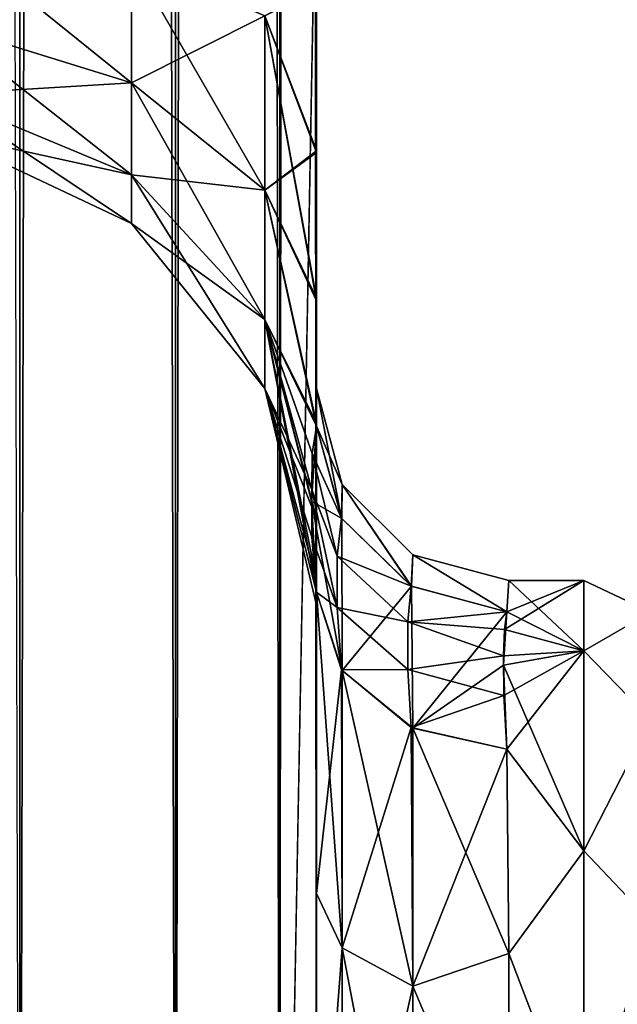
# Model space of a CAD drawing. Extents: x -23 to 470, y -1800 to 0.
# Tile 16 of 198: x 28 to 43, y -1759 to -1733. Entities that reach past the tile are written whole.
import ezdxf

# ---------------------------------------------------------------- set-up
doc = ezdxf.new("R2010")
doc.units = 0
doc.header["$LTSCALE"] = 66.825
for name, color, linetype in [('585', 7, 'CONTINUOUS'), ('589', 7, 'CONTINUOUS'), ('595', 7, 'CONTINUOUS'), ('599', 7, 'CONTINUOUS'), ('623', 7, 'CONTINUOUS'), ('624', 7, 'CONTINUOUS'), ('631', 7, 'CONTINUOUS'), ('632', 7, 'CONTINUOUS'), ('633', 7, 'CONTINUOUS'), ('634', 7, 'CONTINUOUS'), ('639', 7, 'CONTINUOUS'), ('640', 7, 'CONTINUOUS')]:
    doc.layers.add(name, color=color, linetype=linetype)

msp = doc.modelspace()

# ---------------------------------------------------------------- linework, layer by layer
at = {"layer": '585', "linetype": 'CONTINUOUS'}
for points in [[(35.55, -1732.609, 0.489), (35.55, -1742.999, 0), (35.55, -1728.15), (35.55, -1732.609, 0.489)], [(35.55, -1728.15), (35.55, -1742.999, 0), (35.55, -1732.606, -0.488), (35.55, -1728.15)], [(35.55, -1780, 41), (35.55, -1782.865, 40.431), (35.55, -1728.15, 41), (35.55, -1780, 41)], [(35.55, -1728.15, 41), (35.55, -1782.865, 40.431), (35.55, -1732.578, 40.518), (35.55, -1728.15, 41)], [(35.55, -1728.15, -41), (35.55, -1732.582, -40.517), (35.55, -1780, -41), (35.55, -1728.15, -41)], [(35.55, -1782.865, 40.431), (35.55, -1783.734, 40), (35.55, -1732.578, 40.518), (35.55, -1782.865, 40.431)], [(35.55, -1732.578, 40.518), (35.55, -1783.734, 40), (35.55, -1736.807, 39.076), (35.55, -1732.578, 40.518)], [(35.55, -1732.582, -40.517), (35.55, -1736.812, -39.073), (35.55, -1782.865, -40.431), (35.55, -1732.582, -40.517)], [(35.55, -1780, -41), (35.55, -1732.582, -40.517), (35.55, -1782.865, -40.431), (35.55, -1780, -41)], [(35.55, -1732.606, -0.488), (35.55, -1742.999, 0), (35.55, -1736.86, -1.949), (35.55, -1732.606, -0.488)], [(35.55, -1736.863, 1.951), (35.55, -1742.999, 0), (35.55, -1732.609, 0.489), (35.55, -1736.863, 1.951)], [(35.55, -1785.305, 38.801), (35.55, -1786.5, 37.234), (35.55, -1736.807, 39.076), (35.55, -1785.305, 38.801)], [(35.55, -1736.807, 39.076), (35.55, -1786.5, 37.234), (35.55, -1740.654, 36.743), (35.55, -1736.807, 39.076)], [(35.55, -1783.734, 40), (35.55, -1785.305, 38.801), (35.55, -1736.807, 39.076), (35.55, -1783.734, 40)], [(35.55, -1736.812, -39.073), (35.55, -1740.659, -36.739), (35.55, -1785.305, -38.801), (35.55, -1736.812, -39.073)], [(35.55, -1782.865, -40.431), (35.55, -1736.812, -39.073), (35.55, -1783.734, -40), (35.55, -1782.865, -40.431)], [(35.55, -1783.734, -40), (35.55, -1736.812, -39.073), (35.55, -1785.305, -38.801), (35.55, -1783.734, -40)], [(35.55, -1736.86, -1.949), (35.55, -1742.999, 0), (35.55, -1740.715, -4.303), (35.55, -1736.86, -1.949)], [(35.55, -1740.718, 4.305), (35.55, -1742.999, 0), (35.55, -1736.863, 1.951), (35.55, -1740.718, 4.305)], [(35.55, -1786.5, 37.234), (35.55, -1786.933, 36.36), (35.55, -1740.654, 36.743), (35.55, -1786.5, 37.234)], [(35.55, -1740.654, 36.743), (35.55, -1786.933, 36.36), (35.55, -1743.902, 33.619), (35.55, -1740.654, 36.743)], [(35.55, -1740.659, -36.739), (35.55, -1743.907, -33.614), (35.55, -1786.933, -36.36), (35.55, -1740.659, -36.739)], [(35.55, -1785.305, -38.801), (35.55, -1740.659, -36.739), (35.55, -1786.5, -37.234), (35.55, -1785.305, -38.801)], [(35.55, -1786.5, -37.234), (35.55, -1740.659, -36.739), (35.55, -1786.933, -36.36), (35.55, -1786.5, -37.234)], [(35.55, -1742.999, 0), (35.55, -1743.98, -7.473), (35.55, -1740.715, -4.303), (35.55, -1742.999, 0)], [(35.55, -1743.98, 7.474), (35.55, -1742.999, 0), (35.55, -1740.718, 4.305), (35.55, -1743.98, 7.474)], [(35.55, -1786.933, 36.36), (35.55, -1787.5, 33.5), (35.55, -1743.902, 33.619), (35.55, -1786.933, 36.36)], [(35.55, -1743.902, 33.619), (35.55, -1787.5, 33.5), (35.55, -1746.388, 29.857), (35.55, -1743.902, 33.619)], [(35.55, -1743.907, -33.614), (35.55, -1746.391, -29.85), (35.55, -1787.5, -33.5), (35.55, -1743.907, -33.614)], [(35.55, -1786.933, -36.36), (35.55, -1743.907, -33.614), (35.55, -1787.5, -33.5), (35.55, -1786.933, -36.36)], [(35.55, -1746.388, 29.857), (35.55, -1787.5, 33.5), (35.55, -1777.301, 28.507), (35.55, -1746.388, 29.857)], [(35.55, -1747.986, 25.66), (35.55, -1746.388, 29.857), (35.55, -1766.309, 28.436), (35.55, -1747.986, 25.66)], [(35.55, -1766.309, 28.436), (35.55, -1746.388, 29.857), (35.55, -1777.301, 28.507), (35.55, -1766.309, 28.436)], [(35.55, -1746.391, -29.85), (35.55, -1747.989, -25.651), (35.55, -1766.309, -28.436), (35.55, -1746.391, -29.85)], [(35.55, -1787.5, -33.5), (35.55, -1746.391, -29.85), (35.55, -1777.301, -28.507), (35.55, -1787.5, -33.5)], [(35.55, -1777.301, -28.507), (35.55, -1746.391, -29.85), (35.55, -1766.309, -28.436), (35.55, -1777.301, -28.507)], [(35.55, -1748.636, 21.226), (35.55, -1747.986, 25.66), (35.55, -1756.145, 24.276), (35.55, -1748.636, 21.226)], [(35.55, -1756.145, 24.276), (35.55, -1747.986, 25.66), (35.55, -1766.309, 28.436), (35.55, -1756.145, 24.276)], [(35.55, -1747.989, -25.651), (35.55, -1748.636, -21.217), (35.55, -1756.146, -24.276), (35.55, -1747.989, -25.651)], [(35.55, -1766.309, -28.436), (35.55, -1747.989, -25.651), (35.55, -1756.146, -24.276), (35.55, -1766.309, -28.436)], [(35.55, -1748.636, -21.217), (35.55, -1748.297, -16.708), (35.55, -1756.146, -24.276), (35.55, -1748.636, -21.217)], [(35.55, -1748.298, 16.71), (35.55, -1748.636, 21.226), (35.55, -1756.145, 24.276), (35.55, -1748.298, 16.71)]]:
    msp.add_3dface(points, dxfattribs=at)
at = {"layer": '589', "linetype": 'CONTINUOUS'}
for points in [[(42.5, -1749.827, 9.184), (42.5, -1748, 0), (40.438, -1749.269, 7.699), (42.5, -1749.827, 9.184)], [(40.438, -1749.269, 7.699), (42.5, -1748, 0), (40.5, -1748.811, 6.186), (40.438, -1749.269, 7.699)], [(40.556, -1748, 0), (42.5, -1749.827, -9.184), (40.5, -1748.811, -6.186), (40.556, -1748, 0)], [(40.5, -1748.811, 6.186), (42.5, -1748, 0), (40.556, -1748, 0), (40.5, -1748.811, 6.186)], [(42.5, -1748, 0), (42.5, -1749.827, -9.184), (40.556, -1748, 0), (42.5, -1748, 0)], [(40.5, -1748.811, -6.186), (42.5, -1749.827, -9.184), (40.416, -1750.196, -10.029), (40.5, -1748.811, -6.186)], [(40.418, -1749.956, 9.491), (42.5, -1749.827, 9.184), (40.438, -1749.269, 7.699), (40.418, -1749.956, 9.491)], [(42.5, -1749.827, -9.184), (42.5, -1755.029, -16.971), (40.416, -1750.196, -10.029), (42.5, -1749.827, -9.184)], [(40.425, -1750.99, 11.601), (42.5, -1749.827, 9.184), (40.418, -1749.956, 9.491), (40.425, -1750.99, 11.601)], [(40.5, -1752.383, 13.826), (42.5, -1749.827, 9.184), (40.425, -1750.99, 11.601), (40.5, -1752.383, 13.826)], [(42.5, -1755.029, 16.971), (42.5, -1749.827, 9.184), (40.5, -1752.383, 13.826), (42.5, -1755.029, 16.971)], [(40.416, -1750.196, -10.029), (42.5, -1755.029, -16.971), (40.5, -1752.383, -13.826), (40.416, -1750.196, -10.029)], [(40.5, -1752.383, -13.826), (42.5, -1755.029, -16.971), (40.554, -1757.703, -19.277), (40.5, -1752.383, -13.826)], [(40.554, -1757.703, 19.277), (42.5, -1755.029, 16.971), (40.5, -1752.383, 13.826), (40.554, -1757.703, 19.277)], [(42.5, -1755.029, -16.971), (42.5, -1762.816, -22.173), (40.554, -1757.703, -19.277), (42.5, -1755.029, -16.971)], [(42.5, -1762.816, 22.173), (42.5, -1755.029, 16.971), (40.554, -1757.703, 19.277), (42.5, -1762.816, 22.173)], [(40.554, -1757.703, -19.277), (42.5, -1762.816, -22.173), (40.55, -1764.471, -22.789), (40.554, -1757.703, -19.277)], [(40.55, -1764.471, 22.789), (42.5, -1762.816, 22.173), (40.554, -1757.703, 19.277), (40.55, -1764.471, 22.789)]]:
    msp.add_3dface(points, dxfattribs=at)
at = {"layer": '595', "linetype": 'CONTINUOUS'}
for points in [[(27.834, -1780, -52.548), (23.05, -1780, -53.5), (27.834, -20, -52.548), (27.834, -1780, -52.548)], [(31.889, -1780, -49.839), (27.834, -1780, -52.548), (31.889, -20, -49.839), (31.889, -1780, -49.839)], [(31.889, -20, -49.839), (27.834, -1780, -52.548), (27.834, -20, -52.548), (31.889, -20, -49.839)], [(34.598, -1780, -45.784), (31.889, -1780, -49.839), (34.598, -20, -45.784), (34.598, -1780, -45.784)], [(34.598, -20, -45.784), (31.889, -1780, -49.839), (31.889, -20, -49.839), (34.598, -20, -45.784)], [(35.55, -20, -41), (35.55, -71.85, -41), (34.598, -1780, -45.784), (35.55, -20, -41)], [(35.55, -20, -41), (34.598, -1780, -45.784), (34.598, -20, -45.784), (35.55, -20, -41)], [(35.55, -71.85, -41), (35.55, -1728.15, -41), (34.598, -1780, -45.784), (35.55, -71.85, -41)], [(35.55, -1728.15, -41), (35.55, -1780, -41), (34.598, -1780, -45.784), (35.55, -1728.15, -41)]]:
    msp.add_3dface(points, dxfattribs=at)
at = {"layer": '599', "linetype": 'CONTINUOUS'}
for points in [[(23.05, -20, 53.5), (27.834, -1780, 52.548), (27.834, -20, 52.548), (23.05, -20, 53.5)], [(27.834, -1780, 52.548), (31.889, -1780, 49.839), (27.834, -20, 52.548), (27.834, -1780, 52.548)], [(27.834, -20, 52.548), (31.889, -1780, 49.839), (31.889, -20, 49.839), (27.834, -20, 52.548)], [(31.889, -1780, 49.839), (34.598, -1780, 45.784), (31.889, -20, 49.839), (31.889, -1780, 49.839)], [(31.889, -20, 49.839), (34.598, -1780, 45.784), (34.598, -20, 45.784), (31.889, -20, 49.839)], [(35.55, -1780, 41), (35.55, -1728.15, 41), (34.598, -20, 45.784), (35.55, -1780, 41)], [(34.598, -1780, 45.784), (35.55, -1780, 41), (34.598, -20, 45.784), (34.598, -1780, 45.784)]]:
    msp.add_3dface(points, dxfattribs=at)
at = {"layer": '623', "linetype": 'CONTINUOUS'}
for points in [[(25.721, -1730.992, 12.69), (25.721, -1733.492, 14.133), (30.739, -1731.818, 10.423), (25.721, -1730.992, 12.69)], [(25.721, -1733.492, 26.867), (25.721, -1730.992, 28.31), (30.739, -1735.043, 28.715), (25.721, -1733.492, 26.867)], [(25.721, -1730.992, 28.31), (30.739, -1731.818, 30.577), (30.739, -1735.043, 28.715), (25.721, -1730.992, 28.31)], [(25.721, -1733.492, 14.133), (30.739, -1735.043, 12.285), (30.739, -1731.818, 10.423), (25.721, -1733.492, 14.133)], [(34.212, -1733.306, 34.667), (34.212, -1737.841, 32.049), (30.739, -1731.818, 30.577), (34.212, -1733.306, 34.667)], [(30.739, -1731.818, 30.577), (34.212, -1737.841, 32.049), (30.739, -1735.043, 28.715), (30.739, -1731.818, 30.577)], [(30.739, -1735.043, 12.285), (34.212, -1733.306, 6.333), (30.739, -1731.818, 10.423), (30.739, -1735.043, 12.285)], [(35.55, -1732.578, 40.518), (35.55, -1736.807, 39.076), (34.212, -1733.306, 34.667), (35.55, -1732.578, 40.518)], [(35.55, -1736.863, 1.951), (35.55, -1732.609, 0.489), (34.212, -1733.306, 6.333), (35.55, -1736.863, 1.951)], [(34.212, -1737.841, 8.951), (34.212, -1733.306, 6.333), (30.739, -1735.043, 12.285), (34.212, -1737.841, 8.951)], [(34.212, -1737.841, 8.951), (35.55, -1736.863, 1.951), (34.212, -1733.306, 6.333), (34.212, -1737.841, 8.951)], [(35.55, -1736.807, 39.076), (35.55, -1740.654, 36.743), (34.212, -1733.306, 34.667), (35.55, -1736.807, 39.076)], [(34.212, -1733.306, 34.667), (35.55, -1740.654, 36.743), (34.212, -1737.841, 32.049), (34.212, -1733.306, 34.667)], [(25.721, -1733.492, 14.133), (25.721, -1735.347, 16.345), (30.739, -1735.043, 12.285), (25.721, -1733.492, 14.133)], [(25.721, -1735.347, 24.655), (25.721, -1733.492, 26.867), (30.739, -1737.437, 25.862), (25.721, -1735.347, 24.655)], [(25.721, -1733.492, 26.867), (30.739, -1735.043, 28.715), (30.739, -1737.437, 25.862), (25.721, -1733.492, 26.867)], [(25.721, -1735.347, 16.345), (30.739, -1737.437, 15.138), (30.739, -1735.043, 12.285), (25.721, -1735.347, 16.345)], [(34.212, -1737.841, 32.049), (34.212, -1741.207, 28.038), (30.739, -1735.043, 28.715), (34.212, -1737.841, 32.049)], [(30.739, -1735.043, 28.715), (34.212, -1741.207, 28.038), (30.739, -1737.437, 25.862), (30.739, -1735.043, 28.715)], [(30.739, -1737.437, 15.138), (34.212, -1737.841, 8.951), (30.739, -1735.043, 12.285), (30.739, -1737.437, 15.138)], [(25.721, -1735.347, 16.345), (25.721, -1736.335, 19.057), (30.739, -1737.437, 15.138), (25.721, -1735.347, 16.345)], [(25.721, -1736.335, 21.943), (25.721, -1735.347, 24.655), (30.739, -1738.711, 22.362), (25.721, -1736.335, 21.943)], [(25.721, -1735.347, 24.655), (30.739, -1737.437, 25.862), (30.739, -1738.711, 22.362), (25.721, -1735.347, 24.655)], [(25.721, -1736.335, 19.057), (25.721, -1736.335, 21.943), (30.739, -1738.711, 18.638), (25.721, -1736.335, 19.057)], [(25.721, -1736.335, 19.057), (30.739, -1738.711, 18.638), (30.739, -1737.437, 15.138), (25.721, -1736.335, 19.057)], [(25.721, -1736.335, 21.943), (30.739, -1738.711, 22.362), (30.739, -1738.711, 18.638), (25.721, -1736.335, 21.943)], [(35.55, -1740.718, 4.305), (35.55, -1736.863, 1.951), (34.212, -1737.841, 8.951), (35.55, -1740.718, 4.305)], [(34.212, -1741.207, 28.038), (34.212, -1742.997, 23.118), (30.739, -1737.437, 25.862), (34.212, -1741.207, 28.038)], [(30.739, -1737.437, 25.862), (34.212, -1742.997, 23.118), (30.739, -1738.711, 22.362), (30.739, -1737.437, 25.862)], [(34.212, -1741.207, 12.962), (34.212, -1737.841, 8.951), (30.739, -1737.437, 15.138), (34.212, -1741.207, 12.962)], [(30.739, -1738.711, 18.638), (34.212, -1741.207, 12.962), (30.739, -1737.437, 15.138), (30.739, -1738.711, 18.638)], [(35.55, -1743.98, 7.474), (35.55, -1740.718, 4.305), (34.212, -1737.841, 8.951), (35.55, -1743.98, 7.474)], [(34.212, -1741.207, 12.962), (35.55, -1743.98, 7.474), (34.212, -1737.841, 8.951), (34.212, -1741.207, 12.962)], [(35.55, -1740.654, 36.743), (35.55, -1743.902, 33.619), (34.212, -1737.841, 32.049), (35.55, -1740.654, 36.743)], [(34.212, -1737.841, 32.049), (35.55, -1743.902, 33.619), (34.212, -1741.207, 28.038), (34.212, -1737.841, 32.049)], [(34.212, -1742.997, 23.118), (34.212, -1742.997, 17.882), (30.739, -1738.711, 22.362), (34.212, -1742.997, 23.118)], [(34.212, -1742.997, 17.882), (34.212, -1741.207, 12.962), (30.739, -1738.711, 18.638), (34.212, -1742.997, 17.882)], [(30.739, -1738.711, 22.362), (34.212, -1742.997, 17.882), (30.739, -1738.711, 18.638), (30.739, -1738.711, 22.362)], [(35.441, -1744.692, 9.196), (35.55, -1743.98, 7.474), (34.212, -1741.207, 12.962), (35.441, -1744.692, 9.196)], [(35.55, -1743.902, 33.619), (35.55, -1746.388, 29.857), (34.212, -1741.207, 28.038), (35.55, -1743.902, 33.619)], [(35.55, -1746.388, 29.857), (35.55, -1747.986, 25.66), (34.212, -1741.207, 28.038), (35.55, -1746.388, 29.857)], [(34.212, -1741.207, 28.038), (35.55, -1747.986, 25.66), (34.212, -1742.997, 23.118), (34.212, -1741.207, 28.038)], [(35.427, -1745.632, 11.327), (35.441, -1744.692, 9.196), (34.212, -1741.207, 12.962), (35.427, -1745.632, 11.327)], [(34.212, -1742.997, 17.882), (35.427, -1745.632, 11.327), (34.212, -1741.207, 12.962), (34.212, -1742.997, 17.882)], [(35.55, -1747.986, 25.66), (35.55, -1748.636, 21.226), (34.212, -1742.997, 23.118), (35.55, -1747.986, 25.66)], [(35.55, -1748.636, 21.226), (35.55, -1748.298, 16.71), (34.212, -1742.997, 17.882), (35.55, -1748.636, 21.226)], [(34.212, -1742.997, 23.118), (35.55, -1748.636, 21.226), (34.212, -1742.997, 17.882), (34.212, -1742.997, 23.118)], [(35.55, -1748.298, 16.71), (35.432, -1746.866, 13.93), (34.212, -1742.997, 17.882), (35.55, -1748.298, 16.71)], [(35.432, -1746.866, 13.93), (35.427, -1745.632, 11.327), (34.212, -1742.997, 17.882), (35.432, -1746.866, 13.93)]]:
    msp.add_3dface(points, dxfattribs=at)
at = {"layer": '624', "linetype": 'CONTINUOUS'}
for points in [[(25.721, -1730.992, -28.31), (25.721, -1733.492, -26.867), (30.739, -1731.818, -30.577), (25.721, -1730.992, -28.31)], [(25.721, -1733.492, -14.133), (25.721, -1730.992, -12.69), (30.739, -1735.043, -12.285), (25.721, -1733.492, -14.133)], [(25.721, -1730.992, -12.69), (30.739, -1731.818, -10.423), (30.739, -1735.043, -12.285), (25.721, -1730.992, -12.69)], [(25.721, -1733.492, -26.867), (30.739, -1735.043, -28.715), (30.739, -1731.818, -30.577), (25.721, -1733.492, -26.867)], [(34.212, -1733.306, -6.333), (34.212, -1737.841, -8.951), (30.739, -1731.818, -10.423), (34.212, -1733.306, -6.333)], [(30.739, -1731.818, -10.423), (34.212, -1737.841, -8.951), (30.739, -1735.043, -12.285), (30.739, -1731.818, -10.423)], [(30.739, -1735.043, -28.715), (34.212, -1733.306, -34.667), (30.739, -1731.818, -30.577), (30.739, -1735.043, -28.715)], [(35.55, -1736.812, -39.073), (35.55, -1732.582, -40.517), (34.212, -1733.306, -34.667), (35.55, -1736.812, -39.073)], [(35.55, -1732.606, -0.488), (35.55, -1736.86, -1.949), (34.212, -1733.306, -6.333), (35.55, -1732.606, -0.488)], [(34.212, -1737.841, -32.049), (34.212, -1733.306, -34.667), (30.739, -1735.043, -28.715), (34.212, -1737.841, -32.049)], [(35.55, -1736.86, -1.949), (35.55, -1740.715, -4.303), (34.212, -1733.306, -6.333), (35.55, -1736.86, -1.949)], [(34.212, -1733.306, -6.333), (35.55, -1740.715, -4.303), (34.212, -1737.841, -8.951), (34.212, -1733.306, -6.333)], [(34.212, -1737.841, -32.049), (35.55, -1736.812, -39.073), (34.212, -1733.306, -34.667), (34.212, -1737.841, -32.049)], [(25.721, -1733.492, -26.867), (25.721, -1735.347, -24.655), (30.739, -1735.043, -28.715), (25.721, -1733.492, -26.867)], [(25.721, -1735.347, -16.345), (25.721, -1733.492, -14.133), (30.739, -1737.437, -15.138), (25.721, -1735.347, -16.345)], [(25.721, -1733.492, -14.133), (30.739, -1735.043, -12.285), (30.739, -1737.437, -15.138), (25.721, -1733.492, -14.133)], [(25.721, -1735.347, -24.655), (30.739, -1737.437, -25.862), (30.739, -1735.043, -28.715), (25.721, -1735.347, -24.655)], [(34.212, -1737.841, -8.951), (34.212, -1741.207, -12.962), (30.739, -1735.043, -12.285), (34.212, -1737.841, -8.951)], [(30.739, -1735.043, -12.285), (34.212, -1741.207, -12.962), (30.739, -1737.437, -15.138), (30.739, -1735.043, -12.285)], [(30.739, -1737.437, -25.862), (34.212, -1737.841, -32.049), (30.739, -1735.043, -28.715), (30.739, -1737.437, -25.862)], [(25.721, -1735.347, -24.655), (25.721, -1736.335, -21.943), (30.739, -1737.437, -25.862), (25.721, -1735.347, -24.655)], [(25.721, -1736.335, -19.057), (25.721, -1735.347, -16.345), (30.739, -1738.711, -18.638), (25.721, -1736.335, -19.057)], [(25.721, -1735.347, -16.345), (30.739, -1737.437, -15.138), (30.739, -1738.711, -18.638), (25.721, -1735.347, -16.345)], [(25.721, -1736.335, -21.943), (25.721, -1736.335, -19.057), (30.739, -1738.711, -22.362), (25.721, -1736.335, -21.943)], [(25.721, -1736.335, -21.943), (30.739, -1738.711, -22.362), (30.739, -1737.437, -25.862), (25.721, -1736.335, -21.943)], [(25.721, -1736.335, -19.057), (30.739, -1738.711, -18.638), (30.739, -1738.711, -22.362), (25.721, -1736.335, -19.057)], [(35.55, -1740.659, -36.739), (35.55, -1736.812, -39.073), (34.212, -1737.841, -32.049), (35.55, -1740.659, -36.739)], [(34.212, -1741.207, -12.962), (34.212, -1742.997, -17.882), (30.739, -1737.437, -15.138), (34.212, -1741.207, -12.962)], [(30.739, -1737.437, -15.138), (34.212, -1742.997, -17.882), (30.739, -1738.711, -18.638), (30.739, -1737.437, -15.138)], [(34.212, -1741.207, -28.038), (34.212, -1737.841, -32.049), (30.739, -1737.437, -25.862), (34.212, -1741.207, -28.038)], [(30.739, -1738.711, -22.362), (34.212, -1741.207, -28.038), (30.739, -1737.437, -25.862), (30.739, -1738.711, -22.362)], [(35.55, -1740.715, -4.303), (35.55, -1743.98, -7.473), (34.212, -1737.841, -8.951), (35.55, -1740.715, -4.303)], [(34.212, -1737.841, -8.951), (35.55, -1743.98, -7.473), (34.212, -1741.207, -12.962), (34.212, -1737.841, -8.951)], [(35.55, -1743.907, -33.614), (35.55, -1740.659, -36.739), (34.212, -1737.841, -32.049), (35.55, -1743.907, -33.614)], [(34.212, -1741.207, -28.038), (35.55, -1743.907, -33.614), (34.212, -1737.841, -32.049), (34.212, -1741.207, -28.038)], [(34.212, -1742.997, -17.882), (34.212, -1742.997, -23.118), (30.739, -1738.711, -18.638), (34.212, -1742.997, -17.882)], [(34.212, -1742.997, -23.118), (34.212, -1741.207, -28.038), (30.739, -1738.711, -22.362), (34.212, -1742.997, -23.118)], [(30.739, -1738.711, -18.638), (34.212, -1742.997, -23.118), (30.739, -1738.711, -22.362), (30.739, -1738.711, -18.638)], [(35.55, -1743.98, -7.473), (35.426, -1745.935, -11.985), (34.212, -1741.207, -12.962), (35.55, -1743.98, -7.473)], [(35.426, -1745.935, -11.985), (35.55, -1748.297, -16.708), (34.212, -1741.207, -12.962), (35.426, -1745.935, -11.985)], [(34.212, -1741.207, -12.962), (35.55, -1748.297, -16.708), (34.212, -1742.997, -17.882), (34.212, -1741.207, -12.962)], [(35.55, -1746.391, -29.85), (35.55, -1743.907, -33.614), (34.212, -1741.207, -28.038), (35.55, -1746.391, -29.85)], [(34.212, -1742.997, -23.118), (35.55, -1746.391, -29.85), (34.212, -1741.207, -28.038), (34.212, -1742.997, -23.118)], [(35.55, -1748.297, -16.708), (35.55, -1748.636, -21.217), (34.212, -1742.997, -17.882), (35.55, -1748.297, -16.708)], [(35.55, -1748.636, -21.217), (35.55, -1747.989, -25.651), (34.212, -1742.997, -23.118), (35.55, -1748.636, -21.217)], [(34.212, -1742.997, -17.882), (35.55, -1748.636, -21.217), (34.212, -1742.997, -23.118), (34.212, -1742.997, -17.882)], [(35.55, -1747.989, -25.651), (35.55, -1746.391, -29.85), (34.212, -1742.997, -23.118), (35.55, -1747.989, -25.651)]]:
    msp.add_3dface(points, dxfattribs=at)
at = {"layer": '631', "linetype": 'CONTINUOUS'}
for points in [[(35.55, -1756.146, -24.276), (35.55, -1748.297, -16.708), (36.221, -1757.552, -22.213), (35.55, -1756.146, -24.276)], [(35.55, -1748.297, -16.708), (36.221, -1750.341, -15.266), (36.221, -1757.552, -22.213), (35.55, -1748.297, -16.708)], [(36.221, -1750.341, -15.266), (38.055, -1751.838, -14.211), (38.055, -1758.551, -20.678), (36.221, -1750.341, -15.266)], [(36.221, -1757.552, -22.213), (36.221, -1750.341, -15.266), (38.055, -1758.551, -20.678), (36.221, -1757.552, -22.213)], [(40.5, -1752.383, -13.826), (40.554, -1757.703, -19.277), (38.055, -1751.838, -14.211), (40.5, -1752.383, -13.826)], [(38.055, -1751.838, -14.211), (40.554, -1757.703, -19.277), (38.055, -1758.551, -20.678), (38.055, -1751.838, -14.211)], [(35.55, -1766.309, -28.436), (35.55, -1756.146, -24.276), (36.221, -1757.552, -22.213), (35.55, -1766.309, -28.436)], [(36.221, -1766.827, -25.989), (35.55, -1766.309, -28.436), (36.221, -1757.552, -22.213), (36.221, -1766.827, -25.989)], [(36.221, -1766.827, -25.989), (36.221, -1757.552, -22.213), (38.055, -1767.185, -24.192), (36.221, -1766.827, -25.989)], [(38.055, -1767.185, -24.192), (36.221, -1757.552, -22.213), (38.055, -1758.551, -20.678), (38.055, -1767.185, -24.192)], [(40.554, -1757.703, -19.277), (40.55, -1764.471, -22.789), (38.055, -1758.551, -20.678), (40.554, -1757.703, -19.277)], [(40.55, -1764.471, -22.789), (38.055, -1767.185, -24.192), (38.055, -1758.551, -20.678), (40.55, -1764.471, -22.789)]]:
    msp.add_3dface(points, dxfattribs=at)
at = {"layer": '632', "linetype": 'CONTINUOUS'}
for points in [[(35.55, -1748.298, 16.71), (35.55, -1756.145, 24.276), (36.205, -1750.319, 15.281), (35.55, -1748.298, 16.71)], [(36.205, -1750.319, 15.281), (35.55, -1756.145, 24.276), (36.221, -1757.552, 22.213), (36.205, -1750.319, 15.281)], [(38.013, -1751.818, 14.225), (36.205, -1750.319, 15.281), (36.221, -1757.552, 22.213), (38.013, -1751.818, 14.225)], [(38.013, -1751.818, 14.225), (36.221, -1757.552, 22.213), (38.055, -1758.551, 20.678), (38.013, -1751.818, 14.225)], [(40.5, -1752.383, 13.826), (38.013, -1751.818, 14.225), (38.055, -1758.551, 20.678), (40.5, -1752.383, 13.826)], [(40.554, -1757.703, 19.277), (40.5, -1752.383, 13.826), (38.055, -1758.551, 20.678), (40.554, -1757.703, 19.277)], [(35.55, -1756.145, 24.276), (35.55, -1766.309, 28.436), (36.221, -1757.552, 22.213), (35.55, -1756.145, 24.276)], [(36.221, -1757.552, 22.213), (35.55, -1766.309, 28.436), (36.221, -1766.827, 25.989), (36.221, -1757.552, 22.213)], [(36.221, -1757.552, 22.213), (36.221, -1766.827, 25.989), (38.055, -1758.551, 20.678), (36.221, -1757.552, 22.213)], [(40.55, -1764.471, 22.789), (40.554, -1757.703, 19.277), (38.055, -1758.551, 20.678), (40.55, -1764.471, 22.789)], [(38.055, -1758.551, 20.678), (36.221, -1766.827, 25.989), (38.055, -1767.185, 24.192), (38.055, -1758.551, 20.678)], [(40.55, -1764.471, 22.789), (38.055, -1758.551, 20.678), (38.055, -1767.185, 24.192), (40.55, -1764.471, 22.789)]]:
    msp.add_3dface(points, dxfattribs=at)
at = {"layer": '633', "linetype": 'CONTINUOUS'}
for points in [[(35.55, -1743.98, -7.473), (35.55, -1742.999, 0), (36.221, -1745.502), (35.55, -1743.98, -7.473)], [(35.55, -1742.999, 0), (35.55, -1743.98, 7.474), (36.205, -1746.371, 6.836), (35.55, -1742.999, 0)], [(36.221, -1745.502), (35.55, -1742.999, 0), (36.205, -1746.371, 6.836), (36.221, -1745.502)], [(36.212, -1746.381, -6.834), (35.55, -1743.98, -7.473), (36.221, -1745.502), (36.212, -1746.381, -6.834)], [(38.013, -1748.143, 6.364), (36.221, -1745.502), (36.205, -1746.371, 6.836), (38.013, -1748.143, 6.364)], [(38.021, -1748.147, -6.363), (36.212, -1746.381, -6.834), (36.221, -1745.502), (38.021, -1748.147, -6.363)], [(38.054, -1747.332), (38.021, -1748.147, -6.363), (36.221, -1745.502), (38.054, -1747.332)], [(38.054, -1747.332), (36.221, -1745.502), (38.013, -1748.143, 6.364), (38.054, -1747.332)], [(40.5, -1748.811, 6.186), (38.054, -1747.332), (38.013, -1748.143, 6.364), (40.5, -1748.811, 6.186)], [(40.5, -1748.811, -6.186), (38.021, -1748.147, -6.363), (38.054, -1747.332), (40.5, -1748.811, -6.186)], [(40.5, -1748.811, 6.186), (40.556, -1748, 0), (38.054, -1747.332), (40.5, -1748.811, 6.186)], [(40.556, -1748, 0), (40.5, -1748.811, -6.186), (38.054, -1747.332), (40.556, -1748, 0)]]:
    msp.add_3dface(points, dxfattribs=at)
at = {"layer": '634', "linetype": 'CONTINUOUS'}
for points in [[(42.5, -1749.827, -9.184), (42.5, -1748, 0), (44.248, -1748.825, -4.086), (42.5, -1749.827, -9.184)], [(42.5, -1748, 0), (42.5, -1749.827, 9.184), (44.248, -1748.825, 4.086), (42.5, -1748, 0)], [(42.5, -1748, 0), (44.248, -1748.825, 4.086), (44.248, -1748.825, -4.086), (42.5, -1748, 0)], [(42.5, -1749.827, -9.184), (44.248, -1748.825, -4.086), (44.248, -1751.621, -11.766), (42.5, -1749.827, -9.184)], [(42.5, -1749.827, 9.184), (44.248, -1751.621, 11.766), (44.248, -1748.825, 4.086), (42.5, -1749.827, 9.184)], [(42.5, -1755.029, -16.971), (42.5, -1749.827, -9.184), (44.248, -1751.621, -11.766), (42.5, -1755.029, -16.971)], [(42.5, -1749.827, 9.184), (42.5, -1755.029, 16.971), (44.248, -1751.621, 11.766), (42.5, -1749.827, 9.184)], [(42.5, -1755.029, -16.971), (44.248, -1751.621, -11.766), (44.248, -1756.874, -18.027), (42.5, -1755.029, -16.971)], [(42.5, -1755.029, 16.971), (44.248, -1756.874, 18.027), (44.248, -1751.621, 11.766), (42.5, -1755.029, 16.971)], [(42.5, -1762.816, -22.173), (42.5, -1755.029, -16.971), (44.248, -1756.874, -18.027), (42.5, -1762.816, -22.173)], [(42.5, -1755.029, 16.971), (42.5, -1762.816, 22.173), (44.248, -1756.874, 18.027), (42.5, -1755.029, 16.971)], [(42.5, -1762.816, -22.173), (44.248, -1756.874, -18.027), (44.248, -1763.952, -22.113), (42.5, -1762.816, -22.173)], [(42.5, -1762.816, 22.173), (44.248, -1763.952, 22.113), (44.248, -1756.874, 18.027), (42.5, -1762.816, 22.173)]]:
    msp.add_3dface(points, dxfattribs=at)
at = {"layer": '639', "linetype": 'CONTINUOUS'}
for points in [[(35.55, -1743.98, 7.474), (35.441, -1744.692, 9.196), (36.205, -1746.371, 6.836), (35.55, -1743.98, 7.474)], [(35.441, -1744.692, 9.196), (35.427, -1745.632, 11.327), (36.091, -1747.362, 9.769), (35.441, -1744.692, 9.196)], [(36.205, -1746.371, 6.836), (35.441, -1744.692, 9.196), (36.091, -1747.362, 9.769), (36.205, -1746.371, 6.836)], [(35.427, -1745.632, 11.327), (35.432, -1746.866, 13.93), (36.093, -1748.704, 12.639), (35.427, -1745.632, 11.327)], [(36.091, -1747.362, 9.769), (35.427, -1745.632, 11.327), (36.093, -1748.704, 12.639), (36.091, -1747.362, 9.769)], [(38.013, -1748.143, 6.364), (36.205, -1746.371, 6.836), (36.091, -1747.362, 9.769), (38.013, -1748.143, 6.364)], [(35.432, -1746.866, 13.93), (35.55, -1748.298, 16.71), (36.093, -1748.704, 12.639), (35.432, -1746.866, 13.93)], [(38.013, -1748.143, 6.364), (36.091, -1747.362, 9.769), (37.923, -1749.072, 9.104), (38.013, -1748.143, 6.364)], [(36.091, -1747.362, 9.769), (36.093, -1748.704, 12.639), (37.923, -1749.072, 9.104), (36.091, -1747.362, 9.769)], [(40.5, -1748.811, 6.186), (38.013, -1748.143, 6.364), (37.923, -1749.072, 9.104), (40.5, -1748.811, 6.186)], [(36.093, -1748.704, 12.639), (35.55, -1748.298, 16.71), (36.205, -1750.319, 15.281), (36.093, -1748.704, 12.639)], [(36.093, -1748.704, 12.639), (36.205, -1750.319, 15.281), (37.925, -1750.31, 11.754), (36.093, -1748.704, 12.639)], [(37.923, -1749.072, 9.104), (36.093, -1748.704, 12.639), (37.925, -1750.31, 11.754), (37.923, -1749.072, 9.104)], [(40.438, -1749.269, 7.699), (40.5, -1748.811, 6.186), (37.923, -1749.072, 9.104), (40.438, -1749.269, 7.699)], [(40.418, -1749.956, 9.491), (40.438, -1749.269, 7.699), (37.923, -1749.072, 9.104), (40.418, -1749.956, 9.491)], [(40.418, -1749.956, 9.491), (37.923, -1749.072, 9.104), (37.925, -1750.31, 11.754), (40.418, -1749.956, 9.491)], [(40.425, -1750.99, 11.601), (40.418, -1749.956, 9.491), (37.925, -1750.31, 11.754), (40.425, -1750.99, 11.601)], [(37.925, -1750.31, 11.754), (36.205, -1750.319, 15.281), (38.013, -1751.818, 14.225), (37.925, -1750.31, 11.754)], [(40.425, -1750.99, 11.601), (37.925, -1750.31, 11.754), (38.013, -1751.818, 14.225), (40.425, -1750.99, 11.601)], [(40.5, -1752.383, 13.826), (40.425, -1750.99, 11.601), (38.013, -1751.818, 14.225), (40.5, -1752.383, 13.826)]]:
    msp.add_3dface(points, dxfattribs=at)
at = {"layer": '640', "linetype": 'CONTINUOUS'}
for points in [[(35.426, -1745.935, -11.985), (35.55, -1743.98, -7.473), (36.212, -1746.381, -6.834), (35.426, -1745.935, -11.985)], [(35.55, -1748.297, -16.708), (35.426, -1745.935, -11.985), (36.221, -1750.341, -15.266), (35.55, -1748.297, -16.708)], [(36.221, -1750.341, -15.266), (35.426, -1745.935, -11.985), (36.212, -1746.381, -6.834), (36.221, -1750.341, -15.266)], [(38.021, -1748.147, -6.363), (36.221, -1750.341, -15.266), (36.212, -1746.381, -6.834), (38.021, -1748.147, -6.363)], [(38.055, -1751.838, -14.211), (36.221, -1750.341, -15.266), (38.021, -1748.147, -6.363), (38.055, -1751.838, -14.211)], [(40.5, -1748.811, -6.186), (38.055, -1751.838, -14.211), (38.021, -1748.147, -6.363), (40.5, -1748.811, -6.186)], [(40.5, -1748.811, -6.186), (40.416, -1750.196, -10.029), (38.055, -1751.838, -14.211), (40.5, -1748.811, -6.186)], [(40.416, -1750.196, -10.029), (40.5, -1752.383, -13.826), (38.055, -1751.838, -14.211), (40.416, -1750.196, -10.029)]]:
    msp.add_3dface(points, dxfattribs=at)

doc.saveas('drawing.dxf')
